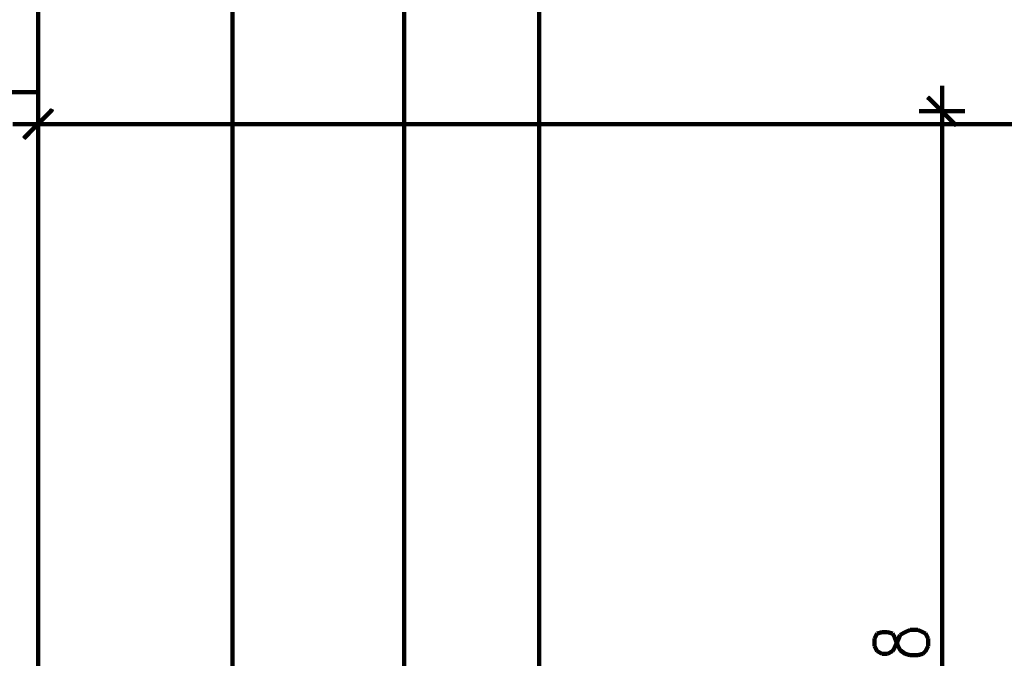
# Model space of a CAD drawing. Header units: inches. Extents: x -1901 to 7725, y 4299 to 7113.
# Tile 78 of 180: x 1960 to 2287, y 6373 to 6585. Entities that reach past the tile are written whole.
import ezdxf

# ---------------------------------------------------------------- set-up
doc = ezdxf.new("R2010")
doc.units = ezdxf.units.IN
doc.header["$MEASUREMENT"] = 0
doc.layers.add('at_Entity', color=7, linetype='Continuous')
doc.layers.add('at_Solid', color=7, linetype='Continuous')

msp = doc.modelspace()

# ---------------------------------------------------------------- hatches: boundary and pattern name
at = {"layer": 'at_Solid'}
for points in [[(2262.57, 6559.6), (2261.72, 6558.75), (2271.86, 6550.3)], [(2261.72, 6558.75), (2271.86, 6550.3), (2271.01, 6549.46)], [(1961.4, 6546.08), (1962.24, 6545.24), (1970.69, 6555.37)], [(1962.24, 6545.24), (1970.69, 6555.37), (1971.53, 6554.95)]]:
    msp.add_hatch(color=7, dxfattribs=at).paths.add_polyline_path(points)

# ---------------------------------------------------------------- linework, layer by layer
at = {"layer": 'at_Entity', "color": 7, "lineweight": 211}
for p, q in [((1966.46, 6949.9), (1966.46, 6057.36)), ((2088.11, 6653.37), (2088.11, 5508.67)), ((2132.89, 6653.37), (2132.89, 5508.67)), ((2031.09, 6063.28), (2031.09, 6647.88)), ((2266.79, 6546.5), (2266.79, 6562.97)), ((1921.69, 6560.86), (1966.46, 6560.86)), ((1966.46, 6543.13), (1966.46, 6557.91)), ((2271.44, 6549.88), (2262.14, 6559.17)), ((1971.11, 6554.95), (1961.82, 6545.66)), ((2259.19, 6554.53), (2274.39, 6554.53)), ((1974.49, 6550.3), (1958.01, 6550.3)), ((1971.95, 6550.3), (2774.94, 6550.3)), ((2266.79, 6182.82), (2266.79, 6549.04)), ((2245.25, 6380.92), (2244.4, 6379.23)), ((2246.94, 6381.34), (2245.25, 6380.92)), ((2248.63, 6381.34), (2246.94, 6381.34)), ((2250.32, 6380.92), (2248.63, 6381.34)), ((2251.16, 6379.65), (2250.32, 6380.92)), ((2252, 6377.12), (2251.16, 6379.65)), ((2252, 6378.39), (2252.85, 6380.5)), ((2252.85, 6380.5), (2254.54, 6381.34)), ((2254.54, 6381.34), (2256.23, 6382.19)), ((2256.23, 6382.19), (2258.77, 6382.19)), ((2258.77, 6382.19), (2260.46, 6381.34)), ((2260.46, 6381.34), (2261.3, 6380.92)), ((2261.3, 6380.92), (2262.14, 6379.23)), ((2244.4, 6379.23), (2244.4, 6376.7)), ((2244.4, 6376.7), (2245.25, 6375.01)), ((2250.32, 6375.01), (2251.16, 6376.27)), ((2251.16, 6376.27), (2252, 6378.39)), ((2252.85, 6375.43), (2252, 6377.12)), ((2262.14, 6376.7), (2261.3, 6375.01)), ((2262.14, 6379.23), (2262.14, 6376.7)), ((2245.25, 6375.01), (2246.94, 6374.16)), ((2246.94, 6374.16), (2248.63, 6374.16)), ((2248.63, 6374.16), (2250.32, 6375.01)), ((2254.54, 6374.16), (2252.85, 6375.43)), ((2256.23, 6373.74), (2254.54, 6374.16)), ((2258.77, 6373.74), (2256.23, 6373.74)), ((2260.46, 6374.16), (2258.77, 6373.74)), ((2261.3, 6375.01), (2260.46, 6374.16))]:
    msp.add_line(p, q, dxfattribs=at)
at = {"layer": 'at_Entity', "color": 7}
for p, q in [((2262.57, 6559.6), (2261.72, 6558.75)), ((2271.86, 6550.3), (2262.57, 6559.6)), ((2261.72, 6558.75), (2271.86, 6550.3)), ((2261.72, 6558.75), (2271.86, 6550.3)), ((2271.01, 6549.46), (2261.72, 6558.75)), ((1970.69, 6555.37), (1961.4, 6546.08)), ((1962.24, 6545.24), (1970.69, 6555.37)), ((1962.24, 6545.24), (1970.69, 6555.37)), ((1971.53, 6554.95), (1962.24, 6545.24)), ((1970.69, 6555.37), (1971.53, 6554.95)), ((2271.86, 6550.3), (2271.01, 6549.46)), ((1961.4, 6546.08), (1962.24, 6545.24))]:
    msp.add_line(p, q, dxfattribs=at)

doc.saveas('drawing.dxf')
